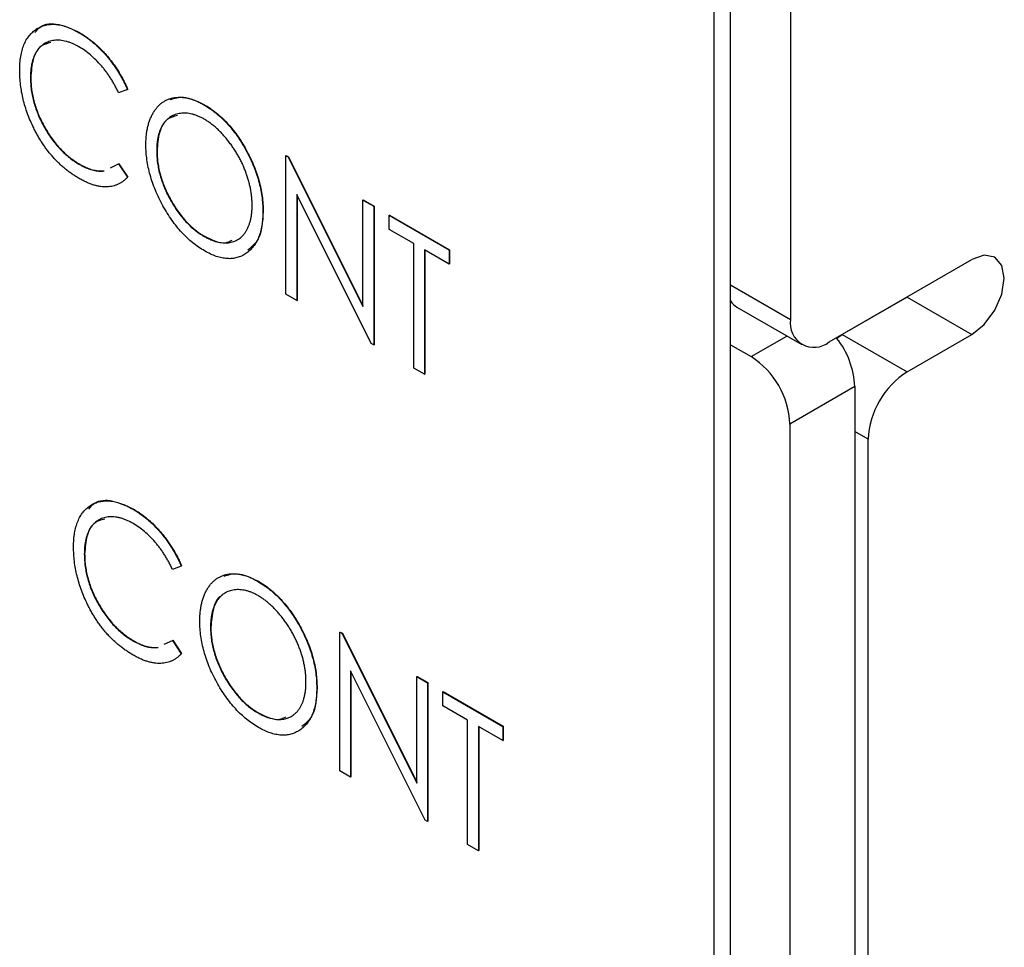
# Model space of a CAD drawing. Header units: millimetres. Extents: x 0 to 420, y 0 to 297.
# Tile 70 of 106: x 332 to 337, y 200 to 205. Entities that reach past the tile are written whole.
import ezdxf

# ---------------------------------------------------------------- set-up
doc = ezdxf.new("R2010")
doc.units = ezdxf.units.MM

msp = doc.modelspace()

# ---------------------------------------------------------------- linework, layer by layer
at = {"color": 7, "linetype": 'Continuous', "lineweight": 25}
for p, q in [((335.7172, 181.2815), (335.7172, 229.6207)), ((335.6288, 181.2304), (335.6288, 220.0774)), ((336.0441, 207.1199), (336.0441, 203.5272)), ((332.1649, 205.0908), (332.1666, 205.0918)), ((331.8991, 204.846), (331.9009, 204.847)), ((332.428, 204.7808), (332.38, 204.763)), ((332.428, 204.7808), (332.4298, 204.7818)), ((332.8438, 204.6988), (332.8456, 204.6999)), ((332.5875, 204.4463), (332.5893, 204.4473)), ((333.2927, 204.4203), (333.2944, 204.4214)), ((333.2927, 203.6642), (333.2927, 204.4203)), ((333.2927, 204.4203), (333.305, 204.4132)), ((333.2944, 204.4214), (333.3068, 204.4142)), ((333.305, 204.4132), (333.3068, 204.4142)), ((333.305, 204.4132), (333.7124, 203.5974)), ((333.3068, 204.4142), (333.7124, 203.602)), ((332.167, 204.3722), (332.1687, 204.3732)), ((332.3354, 204.3542), (332.38, 204.3753)), ((332.38, 204.3753), (332.3817, 204.3763)), ((332.38, 204.3753), (332.428, 204.3026)), ((332.3817, 204.3763), (332.4298, 204.3036)), ((332.428, 204.3026), (332.4298, 204.3036)), ((333.7578, 203.3957), (333.3514, 204.2095)), ((333.3514, 204.2095), (333.3514, 203.6303)), ((333.3532, 204.2059), (333.3532, 203.6313)), ((333.7124, 204.178), (333.7142, 204.179)), ((333.7124, 203.5974), (333.7124, 204.178)), ((333.7124, 204.178), (333.7712, 204.1441)), ((333.7142, 204.179), (333.773, 204.1451)), ((333.7712, 204.1441), (333.773, 204.1451)), ((333.7712, 204.1441), (333.7712, 203.3879)), ((333.773, 204.1451), (333.773, 203.389)), ((333.1667, 204.1153), (333.1685, 204.1163)), ((333.8551, 204.0956), (333.8569, 204.0966)), ((333.8551, 204.0181), (333.8551, 204.0956)), ((333.8551, 204.0956), (334.1825, 203.9066)), ((333.8569, 204.0966), (334.1843, 203.9076)), ((332.8464, 203.98), (332.8482, 203.981)), ((333.9895, 203.9405), (333.8551, 204.0181)), ((333.9895, 203.2619), (333.9895, 203.9405)), ((334.1825, 203.8291), (334.0482, 203.9066)), ((334.0482, 203.9066), (334.0482, 203.228)), ((334.05, 203.9056), (334.05, 203.229)), ((334.1825, 203.9066), (334.1843, 203.9076)), ((334.1825, 203.9066), (334.1825, 203.8291)), ((334.1843, 203.9076), (334.1843, 203.8301)), ((334.1825, 203.8291), (334.1843, 203.8301)), ((336.2562, 203.4047), (337.0341, 203.8537)), ((333.3514, 203.6303), (333.2927, 203.6642)), ((336.6805, 203.6495), (336.327, 203.4454)), ((336.685, 203.6522), (336.6805, 203.6495)), ((336.6805, 203.6495), (337.0341, 203.4454)), ((333.3514, 203.6303), (333.3532, 203.6313)), ((335.7527, 203.5939), (336.1063, 203.3898)), ((336.2965, 203.4253), (336.327, 203.4454)), ((336.327, 203.4454), (336.6805, 203.2413)), ((336.6805, 203.2413), (337.0341, 203.4454)), ((333.7712, 203.3879), (333.7578, 203.3957)), ((333.7712, 203.3879), (333.773, 203.389)), ((335.7172, 203.3893), (335.8298, 203.3243)), ((334.0482, 203.228), (333.9895, 203.2619)), ((334.0482, 203.228), (334.05, 203.229)), ((336.3955, 203.1609), (336.0419, 202.9568)), ((336.3955, 203.1609), (336.3955, 180.1324)), ((336.0419, 202.9568), (336.0419, 179.9283)), ((336.4684, 180.172), (336.4684, 202.8739)), ((332.4587, 202.492), (332.4604, 202.493)), ((332.1929, 202.2472), (332.1947, 202.2482)), ((332.7218, 202.1819), (332.6738, 202.1642)), ((332.7218, 202.1819), (332.7236, 202.1829)), ((333.1376, 202.1), (333.1394, 202.101)), ((332.8813, 201.8475), (332.8831, 201.8485)), ((332.4608, 201.7734), (332.4625, 201.7744)), ((332.6292, 201.7554), (332.6738, 201.7764)), ((332.6738, 201.7764), (332.6756, 201.7774)), ((332.6738, 201.7764), (332.7218, 201.7037)), ((332.6756, 201.7774), (332.7236, 201.7047)), ((333.5865, 201.8215), (333.5883, 201.8225)), ((333.5865, 201.0654), (333.5865, 201.8215)), ((333.5865, 201.8215), (333.5988, 201.8144)), ((333.5883, 201.8225), (333.6006, 201.8154)), ((333.5988, 201.8144), (333.6006, 201.8154)), ((333.5988, 201.8144), (334.0062, 200.9986)), ((333.6006, 201.8154), (334.0062, 201.0032)), ((332.7218, 201.7037), (332.7236, 201.7047)), ((334.0516, 200.7968), (333.6453, 201.6107)), ((333.6453, 201.6107), (333.6453, 201.0314)), ((333.647, 201.6071), (333.647, 201.0324)), ((334.0062, 201.5792), (334.008, 201.5802)), ((334.0062, 200.9986), (334.0062, 201.5792)), ((334.0062, 201.5792), (334.065, 201.5453)), ((334.008, 201.5802), (334.0668, 201.5463)), ((333.4606, 201.5164), (333.4623, 201.5174)), ((334.065, 201.5453), (334.0668, 201.5463)), ((334.065, 201.5453), (334.065, 200.7891)), ((334.0668, 201.5463), (334.0668, 200.7901)), ((334.149, 201.4968), (334.1507, 201.4978)), ((334.149, 201.4968), (334.4764, 201.3078)), ((334.149, 201.4192), (334.149, 201.4968)), ((334.1507, 201.4978), (334.4781, 201.3088)), ((334.2833, 201.3417), (334.149, 201.4192)), ((333.1402, 201.3811), (333.142, 201.3821)), ((334.2833, 200.6631), (334.2833, 201.3417)), ((334.4764, 201.2302), (334.342, 201.3078)), ((334.342, 201.3078), (334.342, 200.6292)), ((334.3438, 201.3068), (334.3438, 200.6302)), ((334.4764, 201.3078), (334.4781, 201.3088)), ((334.4764, 201.3078), (334.4764, 201.2302)), ((334.4781, 201.3088), (334.4781, 201.2313)), ((334.4764, 201.2302), (334.4781, 201.2313)), ((333.6453, 201.0314), (333.5865, 201.0654)), ((333.6453, 201.0314), (333.647, 201.0324)), ((334.065, 200.7891), (334.0516, 200.7968)), ((334.065, 200.7891), (334.0668, 200.7901)), ((334.342, 200.6292), (334.2833, 200.6631)), ((334.342, 200.6292), (334.3438, 200.6302))]:
    msp.add_line(p, q, dxfattribs=at)
at = {"color": 8, "linetype": 'Continuous', "lineweight": 25}
for p, q in [((335.7172, 203.7159), (336.0441, 203.5272)), ((335.8298, 203.3243), (336.0248, 203.4368)), ((336.4684, 202.8739), (336.3955, 202.916))]:
    msp.add_line(p, q, dxfattribs=at)
at = {"color": 7, "linetype": 'Continuous', "lineweight": 25, "flags": 128}
msp.add_lwpolyline([(337.0341, 203.4454), (337.1017, 203.5), (337.1591, 203.5774), (337.1974, 203.6657), (337.2108, 203.7516), (337.1974, 203.8219), (337.1591, 203.866), (337.1017, 203.8772), (337.0341, 203.8537)], dxfattribs=at)
at = {"color": 7, "linetype": 'Continuous', "lineweight": 25}
for centre, radius, start, end in [((335.8063, 203.6856), 0.1062, 212.965, 239.7025), ((336.1734, 203.5062), 0.131, 170.786, 309.2033), ((335.9361, 203.1397), 0.4598, 2.6536, 38.4002), ((335.5813, 202.9359), 0.461, 2.6055, 57.3945), ((336.9289, 202.8529), 0.461, 122.6055, 177.3945)]:
    msp.add_arc(centre, radius, start, end, dxfattribs=at)
for points, knots in [([(331.8403, 204.8851), (331.8406, 204.8985), (331.8411, 204.9249), (331.8456, 204.9616), (331.8527, 204.9951), (331.8629, 205.0251), (331.8759, 205.0519), (331.892, 205.0753), (331.9109, 205.0953), (331.9324, 205.1119), (331.9561, 205.1247), (331.9815, 205.1333), (332.0086, 205.1371), (332.0369, 205.137), (332.0669, 205.1322), (332.0983, 205.1227), (332.1311, 205.1093), (332.1535, 205.097), (332.1649, 205.0908)], [0, 0, 0, 0, 0.067236, 0.132194, 0.195391, 0.257388, 0.318778, 0.380515, 0.442528, 0.505942, 0.569171, 0.630524, 0.690882, 0.750747, 0.811024, 0.872201, 0.934998, 1, 1, 1, 1]), ([(331.9235, 205.0914), (331.9332, 205.1033), (331.9637, 205.1407), (332.052, 205.1454), (332.1284, 205.1097), (332.1666, 205.0918)], [0, 0, 0, 0, 0.1890943, 0.5943242, 1, 1, 1, 1]), ([(332.1633, 205.0141), (332.1573, 205.0175), (332.1454, 205.0242), (332.1277, 205.0321), (332.1104, 205.0389), (332.0933, 205.044), (332.0767, 205.0475), (332.0603, 205.0498), (332.0443, 205.0501), (332.0287, 205.0492), (332.0138, 205.0465), (331.9996, 205.0427), (331.9864, 205.0372), (331.9739, 205.0305), (331.9623, 205.0223), (331.9516, 205.0126), (331.9418, 205.0015), (331.9329, 204.9891), (331.9248, 204.9755), (331.9181, 204.9603), (331.9121, 204.9444), (331.9075, 204.9268), (331.9036, 204.9085), (331.901, 204.8888), (331.8994, 204.868), (331.8992, 204.8534), (331.8991, 204.846)], [0, 0, 0, 0, 0.042054, 0.083393, 0.124454, 0.165461, 0.206316, 0.247114, 0.288563, 0.330315, 0.372018, 0.413257, 0.453959, 0.494537, 0.53495, 0.575397, 0.616502, 0.657759, 0.699337, 0.740877, 0.782508, 0.824785, 0.867453, 0.910542, 0.954879, 1, 1, 1, 1]), ([(332.1649, 205.0908), (332.1718, 205.0867), (332.1855, 205.0786), (332.2058, 205.0649), (332.2255, 205.0501), (332.2448, 205.0344), (332.2637, 205.0179), (332.2819, 205), (332.2996, 204.9812), (332.3168, 204.9616), (332.3334, 204.9412), (332.3493, 204.92), (332.3643, 204.8983), (332.3787, 204.876), (332.3922, 204.8531), (332.405, 204.8295), (332.4171, 204.8054), (332.4243, 204.789), (332.428, 204.7808)], [0, 0, 0, 0, 0.0670023, 0.1329421, 0.1972118, 0.2608139, 0.3235398, 0.3858805, 0.4478395, 0.5096474, 0.5715368, 0.6324426, 0.693319, 0.7537865, 0.8146451, 0.8755569, 0.9376593, 1, 1, 1, 1]), ([(332.1666, 205.0918), (332.1735, 205.0877), (332.1872, 205.0796), (332.2075, 205.0659), (332.2273, 205.0511), (332.2466, 205.0354), (332.2654, 205.0189), (332.2837, 205.001), (332.3014, 204.9823), (332.3186, 204.9626), (332.3352, 204.9422), (332.351, 204.921), (332.3661, 204.8993), (332.3805, 204.877), (332.3939, 204.8541), (332.4068, 204.8305), (332.4188, 204.8064), (332.4261, 204.79), (332.4298, 204.7818)], [0, 0, 0, 0, 0.0670023, 0.1329421, 0.1972118, 0.2608139, 0.3235398, 0.3858805, 0.4478395, 0.5096474, 0.5715368, 0.6324426, 0.693319, 0.7537865, 0.8146451, 0.8755569, 0.9376593, 1, 1, 1, 1]), ([(332.0106, 205.0367), (331.9917, 205.0323), (331.9469, 205.022), (331.9088, 204.9503), (331.9035, 204.8815), (331.9009, 204.847)], [0, 0, 0, 0, 0.267699, 0.633658, 1, 1, 1, 1]), ([(332.38, 204.763), (332.3767, 204.77), (332.3701, 204.7838), (332.3593, 204.8041), (332.3481, 204.8237), (332.3366, 204.8428), (332.3243, 204.861), (332.3117, 204.8786), (332.2986, 204.8956), (332.2804, 204.9174), (332.2567, 204.9429), (332.2267, 204.9702), (332.1954, 204.9945), (332.1741, 205.0076), (332.1633, 205.0141)], [0, 0, 0, 0, 0.065249, 0.129752, 0.19303, 0.255253, 0.317083, 0.378287, 0.439499, 0.500949, 0.623295, 0.74628, 0.871322, 1, 1, 1, 1]), ([(331.9168, 204.5713), (331.9106, 204.5843), (331.8984, 204.6101), (331.883, 204.6493), (331.8698, 204.6886), (331.859, 204.7279), (331.8506, 204.7674), (331.8446, 204.8068), (331.841, 204.8463), (331.8406, 204.872), (331.8403, 204.8851)], [0, 0, 0, 0, 0.122254, 0.24342, 0.364291, 0.486273, 0.609794, 0.736233, 0.865843, 1, 1, 1, 1]), ([(331.8991, 204.846), (331.8993, 204.8347), (331.8997, 204.8125), (331.9034, 204.7783), (331.9092, 204.7442), (331.9178, 204.71), (331.9283, 204.6759), (331.9416, 204.6418), (331.9569, 204.6078), (331.9747, 204.5742), (331.9943, 204.5417), (332.0152, 204.5108), (332.0375, 204.4823), (332.061, 204.4558), (332.0857, 204.4314), (332.1117, 204.4094), (332.1389, 204.3891), (332.1575, 204.3779), (332.167, 204.3722)], [0, 0, 0, 0, 0.067402, 0.132225, 0.195291, 0.256964, 0.318228, 0.379385, 0.441024, 0.503862, 0.566597, 0.627855, 0.688166, 0.748276, 0.808707, 0.870424, 0.93412, 1, 1, 1, 1]), ([(331.9009, 204.847), (331.9011, 204.8357), (331.9015, 204.8136), (331.9052, 204.7793), (331.911, 204.7452), (331.9195, 204.711), (331.93, 204.6769), (331.9433, 204.6428), (331.9587, 204.6088), (331.9765, 204.5752), (331.9961, 204.5427), (332.0169, 204.5118), (332.0393, 204.4833), (332.0627, 204.4568), (332.0874, 204.4324), (332.1134, 204.4104), (332.1407, 204.3901), (332.1593, 204.3789), (332.1687, 204.3732)], [0, 0, 0, 0, 0.067402, 0.132225, 0.195291, 0.256964, 0.318228, 0.379385, 0.441024, 0.503862, 0.566597, 0.627855, 0.688166, 0.748276, 0.808707, 0.870424, 0.93412, 1, 1, 1, 1]), ([(332.5287, 204.4799), (332.5288, 204.4889), (332.5291, 204.5066), (332.5311, 204.5319), (332.5343, 204.5562), (332.5391, 204.579), (332.545, 204.6007), (332.5522, 204.6212), (332.5609, 204.6402), (332.5708, 204.658), (332.5817, 204.6743), (332.5938, 204.6886), (332.6066, 204.7015), (332.6206, 204.7123), (332.6356, 204.7212), (332.6514, 204.7285), (332.6682, 204.734), (332.6859, 204.7375), (332.7041, 204.7395), (332.7231, 204.739), (332.7423, 204.7371), (332.7619, 204.7332), (332.7818, 204.7275), (332.8022, 204.7198), (332.8228, 204.7106), (332.8368, 204.7028), (332.8438, 204.6988)], [0, 0, 0, 0, 0.0448113, 0.0890115, 0.1327501, 0.1762331, 0.2192718, 0.2623245, 0.305647, 0.348979, 0.3922422, 0.4346099, 0.4761839, 0.517236, 0.5581645, 0.5987917, 0.6396676, 0.6806378, 0.7214671, 0.7617594, 0.8014818, 0.8409531, 0.8803811, 0.9197263, 0.9597164, 1, 1, 1, 1]), ([(332.6616, 204.7264), (332.6847, 204.7337), (332.7386, 204.7505), (332.8067, 204.7182), (332.8456, 204.6999)], [0, 0, 0, 0, 0.430612, 1, 1, 1, 1]), ([(332.8438, 204.6988), (332.8551, 204.692), (332.8772, 204.6785), (332.9097, 204.6544), (332.9407, 204.6273), (332.9704, 204.5978), (332.9985, 204.5651), (333.0255, 204.5299), (333.0508, 204.4917), (333.0744, 204.4512), (333.096, 204.4095), (333.115, 204.3673), (333.131, 204.3251), (333.1441, 204.2829), (333.1543, 204.2407), (333.1615, 204.1986), (333.1659, 204.1564), (333.1665, 204.1291), (333.1667, 204.1153)], [0, 0, 0, 0, 0.064112, 0.12603, 0.186709, 0.24615, 0.305771, 0.366051, 0.427384, 0.490821, 0.554635, 0.61692, 0.678954, 0.740666, 0.803314, 0.866858, 0.932414, 1, 1, 1, 1]), ([(332.8456, 204.6999), (332.8568, 204.693), (332.8789, 204.6796), (332.9115, 204.6554), (332.9424, 204.6284), (332.9722, 204.5988), (333.0003, 204.5661), (333.0272, 204.5309), (333.0525, 204.4927), (333.0762, 204.4523), (333.0978, 204.4105), (333.1167, 204.3683), (333.1328, 204.3261), (333.1458, 204.2839), (333.1561, 204.2417), (333.1633, 204.1996), (333.1677, 204.1574), (333.1682, 204.1301), (333.1685, 204.1163)], [0, 0, 0, 0, 0.064112, 0.12603, 0.186709, 0.24615, 0.305771, 0.366051, 0.427384, 0.490821, 0.554635, 0.61692, 0.678954, 0.740666, 0.803314, 0.866858, 0.932414, 1, 1, 1, 1]), ([(332.8464, 204.6198), (332.8408, 204.623), (332.8295, 204.6293), (332.8128, 204.6366), (332.7963, 204.6429), (332.7799, 204.6477), (332.7639, 204.6506), (332.748, 204.6524), (332.7324, 204.6526), (332.7171, 204.6512), (332.7023, 204.6487), (332.6883, 204.6444), (332.675, 204.639), (332.6626, 204.6319), (332.6511, 204.6236), (332.6404, 204.6138), (332.6306, 204.6025), (332.6216, 204.5899), (332.6135, 204.576), (332.6066, 204.5609), (332.6007, 204.5446), (332.5958, 204.5273), (332.5922, 204.5086), (332.5894, 204.4891), (332.5878, 204.4682), (332.5876, 204.4537), (332.5875, 204.4463)], [0, 0, 0, 0, 0.039956, 0.079513, 0.119111, 0.158682, 0.198528, 0.238944, 0.279928, 0.321669, 0.363487, 0.405034, 0.446304, 0.487242, 0.528249, 0.569305, 0.611035, 0.653354, 0.695583, 0.737902, 0.780492, 0.823231, 0.866218, 0.910046, 0.954473, 1, 1, 1, 1]), ([(332.7013, 204.64), (332.6811, 204.6346), (332.6356, 204.6225), (332.5971, 204.5497), (332.5919, 204.4815), (332.5893, 204.4473)], [0, 0, 0, 0, 0.2858808, 0.6427984, 1, 1, 1, 1]), ([(333.108, 204.1493), (333.1079, 204.1567), (333.1077, 204.1714), (333.1061, 204.1938), (333.1033, 204.2164), (333.0997, 204.2389), (333.0948, 204.2616), (333.089, 204.2843), (333.082, 204.3071), (333.0741, 204.33), (333.0652, 204.3527), (333.0553, 204.3751), (333.0445, 204.3971), (333.033, 204.4187), (333.0205, 204.4398), (333.0072, 204.4606), (332.993, 204.4809), (332.9779, 204.5007), (332.9624, 204.5198), (332.9466, 204.5377), (332.9305, 204.5545), (332.9142, 204.5702), (332.8975, 204.5844), (332.8807, 204.5974), (332.8637, 204.6096), (332.8522, 204.6164), (332.8464, 204.6198)], [0, 0, 0, 0, 0.044923, 0.089057, 0.132287, 0.174986, 0.217144, 0.258769, 0.300532, 0.342498, 0.384141, 0.425372, 0.466388, 0.507179, 0.548135, 0.589217, 0.630842, 0.673193, 0.715487, 0.757043, 0.79776, 0.838207, 0.878693, 0.918916, 0.959101, 1, 1, 1, 1]), ([(332.1656, 204.2954), (332.1592, 204.2992), (332.1463, 204.3067), (332.1274, 204.3195), (332.1089, 204.3326), (332.091, 204.3466), (332.0735, 204.3612), (332.0567, 204.3767), (332.0403, 204.3929), (332.0245, 204.4097), (332.0092, 204.4274), (331.9944, 204.4458), (331.9801, 204.4649), (331.9664, 204.4848), (331.9531, 204.5053), (331.9404, 204.5265), (331.9283, 204.5486), (331.9207, 204.5637), (331.9168, 204.5713)], [0, 0, 0, 0, 0.068335, 0.135464, 0.200567, 0.264774, 0.327263, 0.389343, 0.450083, 0.510699, 0.570569, 0.630747, 0.691051, 0.751063, 0.812002, 0.873718, 0.936106, 1, 1, 1, 1]), ([(332.8488, 203.901), (332.8377, 203.9077), (332.816, 203.9209), (332.7842, 203.945), (332.7536, 203.9715), (332.7243, 204.0011), (332.6964, 204.0335), (332.6698, 204.0689), (332.6446, 204.107), (332.6209, 204.1475), (332.5995, 204.1893), (332.5804, 204.2314), (332.5645, 204.2734), (332.5515, 204.3152), (332.5411, 204.3569), (332.534, 204.3983), (332.5295, 204.4397), (332.529, 204.4664), (332.5287, 204.4799)], [0, 0, 0, 0, 0.063524, 0.1248797, 0.1851554, 0.2448328, 0.3046269, 0.3650375, 0.4271695, 0.4912698, 0.5555883, 0.6186682, 0.681008, 0.7429033, 0.8052492, 0.8684741, 0.9332171, 1, 1, 1, 1]), ([(332.5875, 204.4463), (332.5877, 204.4353), (332.5881, 204.4136), (332.5918, 204.38), (332.5976, 204.3464), (332.6061, 204.3126), (332.6167, 204.2788), (332.63, 204.2449), (332.6454, 204.2109), (332.6631, 204.1773), (332.6823, 204.1448), (332.7029, 204.1142), (332.7245, 204.0859), (332.747, 204.06), (332.7704, 204.0361), (332.7949, 204.015), (332.8204, 203.9957), (332.8377, 203.9852), (332.8464, 203.98)], [0, 0, 0, 0, 0.06753, 0.132738, 0.196163, 0.25879, 0.321017, 0.383435, 0.446363, 0.511011, 0.575079, 0.637133, 0.697793, 0.757163, 0.816573, 0.8765, 0.937463, 1, 1, 1, 1]), ([(332.5893, 204.4473), (332.5895, 204.4363), (332.5899, 204.4146), (332.5936, 204.381), (332.5994, 204.3474), (332.6079, 204.3136), (332.6185, 204.2798), (332.6317, 204.2459), (332.6472, 204.2119), (332.6649, 204.1784), (332.6841, 204.1458), (332.7047, 204.1152), (332.7262, 204.087), (332.7487, 204.061), (332.7722, 204.0372), (332.7967, 204.016), (332.8221, 203.9967), (332.8394, 203.9863), (332.8482, 203.981)], [0, 0, 0, 0, 0.06753, 0.132738, 0.196163, 0.25879, 0.321017, 0.383435, 0.446363, 0.511011, 0.575079, 0.637133, 0.697793, 0.757163, 0.816573, 0.8765, 0.937463, 1, 1, 1, 1]), ([(332.167, 204.3722), (332.1774, 204.3666), (332.1979, 204.3554), (332.2281, 204.3441), (332.2569, 204.3373), (332.2806, 204.3357), (332.2945, 204.3366), (332.2995, 204.3372)], [0, 0, 0, 0, 0.1258996, 0.2480789, 0.3682366, 0.4881572, 0.56, 0.56, 0.56, 0.56]), ([(332.1687, 204.3732), (332.1791, 204.3676), (332.1997, 204.3564), (332.2298, 204.3451), (332.2586, 204.3384), (332.2823, 204.3367), (332.2962, 204.3376), (332.3013, 204.3382)], [0, 0, 0, 0, 0.1258996, 0.2480789, 0.3682366, 0.4881572, 0.56, 0.56, 0.56, 0.56]), ([(332.428, 204.3026), (332.4242, 204.2986), (332.4167, 204.2907), (332.4043, 204.2804), (332.3913, 204.2717), (332.3776, 204.2644), (332.3632, 204.2584), (332.3481, 204.2542), (332.3323, 204.2512), (332.3158, 204.2499), (332.2988, 204.25), (332.2812, 204.2518), (332.2631, 204.2551), (332.2446, 204.2599), (332.2256, 204.2663), (332.206, 204.2745), (332.186, 204.284), (332.1725, 204.2916), (332.1656, 204.2954)], [0, 0, 0, 0, 0.063576, 0.126691, 0.188634, 0.249942, 0.311426, 0.372445, 0.433495, 0.495161, 0.556733, 0.61789, 0.679838, 0.742002, 0.804922, 0.868441, 0.933689, 1, 1, 1, 1]), ([(332.8464, 203.98), (332.8523, 203.9767), (332.8641, 203.9701), (332.8815, 203.962), (332.8987, 203.9555), (332.9154, 203.9505), (332.9318, 203.9471), (332.948, 203.9447), (332.9637, 203.9444), (332.979, 203.9453), (332.9938, 203.9478), (333.0078, 203.9518), (333.0209, 203.9573), (333.0332, 203.964), (333.0447, 203.9723), (333.0553, 203.9822), (333.0652, 203.9933), (333.0741, 204.006), (333.082, 204.02), (333.089, 204.035), (333.0948, 204.0514), (333.0997, 204.0687), (333.1033, 204.0873), (333.1061, 204.1067), (333.1077, 204.1275), (333.1079, 204.142), (333.108, 204.1493)], [0, 0, 0, 0, 0.041661, 0.082882, 0.123552, 0.164177, 0.204273, 0.24489, 0.285869, 0.327154, 0.368651, 0.40943, 0.450115, 0.490687, 0.531109, 0.572015, 0.613338, 0.655348, 0.697698, 0.739863, 0.781905, 0.824489, 0.86732, 0.910682, 0.954948, 1, 1, 1, 1]), ([(333.1667, 204.1153), (333.1665, 204.1018), (333.1659, 204.0753), (333.1615, 204.0386), (333.1543, 204.0049), (333.1442, 203.9746), (333.1312, 203.9473), (333.115, 203.9237), (333.0962, 203.903), (333.0747, 203.8861), (333.0512, 203.8726), (333.026, 203.8636), (332.9997, 203.8585), (332.9719, 203.8584), (332.943, 203.8622), (332.9127, 203.8708), (332.8812, 203.8833), (332.8597, 203.8951), (332.8488, 203.901)], [0, 0, 0, 0, 0.067668, 0.133292, 0.19714, 0.260013, 0.322488, 0.385059, 0.448295, 0.51269, 0.576673, 0.638498, 0.698729, 0.757967, 0.817157, 0.876594, 0.937343, 1, 1, 1, 1]), ([(333.1685, 204.1163), (333.1651, 204.0606), (333.1593, 203.967), (333.1064, 203.9234), (333.085, 203.9057)], [0, 0, 0, 0, 0.594343, 1, 1, 1, 1]), ([(332.8482, 203.981), (332.8894, 203.9608), (332.9469, 203.9327), (332.9875, 203.9535), (332.9991, 203.9594)], [0, 0, 0, 0, 0.716108, 1, 1, 1, 1]), ([(332.1342, 202.2862), (332.1344, 202.2997), (332.1349, 202.3261), (332.1394, 202.3628), (332.1466, 202.3962), (332.1567, 202.4263), (332.1698, 202.4531), (332.1858, 202.4764), (332.2047, 202.4965), (332.2262, 202.5131), (332.2499, 202.5259), (332.2753, 202.5345), (332.3024, 202.5382), (332.3307, 202.5382), (332.3607, 202.5333), (332.3921, 202.5239), (332.4249, 202.5104), (332.4473, 202.4982), (332.4587, 202.492)], [0, 0, 0, 0, 0.067236, 0.132194, 0.195391, 0.257388, 0.318778, 0.380515, 0.442528, 0.505942, 0.569171, 0.630524, 0.690882, 0.750747, 0.811024, 0.872201, 0.934998, 1, 1, 1, 1]), ([(332.2174, 202.4925), (332.2271, 202.5044), (332.2575, 202.5419), (332.3458, 202.5465), (332.4222, 202.5108), (332.4604, 202.493)], [0, 0, 0, 0, 0.1890943, 0.5943242, 1, 1, 1, 1]), ([(332.4587, 202.492), (332.4656, 202.4879), (332.4793, 202.4797), (332.4996, 202.466), (332.5194, 202.4512), (332.5386, 202.4356), (332.5575, 202.419), (332.5757, 202.4011), (332.5935, 202.3824), (332.6107, 202.3628), (332.6273, 202.3424), (332.6431, 202.3212), (332.6581, 202.2995), (332.6725, 202.2772), (332.686, 202.2542), (332.6988, 202.2307), (332.7109, 202.2066), (332.7182, 202.1901), (332.7218, 202.1819)], [0, 0, 0, 0, 0.067002, 0.132942, 0.197212, 0.260814, 0.32354, 0.38588, 0.447839, 0.509647, 0.571537, 0.632443, 0.693319, 0.753787, 0.814645, 0.875557, 0.937659, 1, 1, 1, 1]), ([(332.4604, 202.493), (332.4674, 202.4889), (332.4811, 202.4808), (332.5014, 202.4671), (332.5211, 202.4523), (332.5404, 202.4366), (332.5593, 202.42), (332.5775, 202.4021), (332.5952, 202.3834), (332.6124, 202.3638), (332.629, 202.3434), (332.6448, 202.3222), (332.6599, 202.3005), (332.6743, 202.2782), (332.6878, 202.2553), (332.7006, 202.2317), (332.7126, 202.2076), (332.7199, 202.1912), (332.7236, 202.1829)], [0, 0, 0, 0, 0.067002, 0.132942, 0.197212, 0.260814, 0.32354, 0.38588, 0.447839, 0.509647, 0.571537, 0.632443, 0.693319, 0.753787, 0.814645, 0.875557, 0.937659, 1, 1, 1, 1]), ([(332.4571, 202.4153), (332.4511, 202.4187), (332.4392, 202.4254), (332.4216, 202.4333), (332.4042, 202.44), (332.3872, 202.4452), (332.3705, 202.4487), (332.3541, 202.4509), (332.3382, 202.4513), (332.3225, 202.4504), (332.3077, 202.4477), (332.2935, 202.4438), (332.2802, 202.4384), (332.2677, 202.4317), (332.2561, 202.4235), (332.2454, 202.4138), (332.2356, 202.4027), (332.2267, 202.3902), (332.2187, 202.3766), (332.212, 202.3615), (332.2059, 202.3455), (332.2013, 202.328), (332.1974, 202.3097), (332.1948, 202.2899), (332.1932, 202.2691), (332.193, 202.2545), (332.1929, 202.2472)], [0, 0, 0, 0, 0.042054, 0.083393, 0.124454, 0.165461, 0.206316, 0.247114, 0.288563, 0.330315, 0.372018, 0.413257, 0.453959, 0.494537, 0.53495, 0.575397, 0.616502, 0.657759, 0.699337, 0.740877, 0.782508, 0.824785, 0.867453, 0.910542, 0.954879, 1, 1, 1, 1]), ([(332.3044, 202.4379), (332.2855, 202.4335), (332.2408, 202.4231), (332.2026, 202.3515), (332.1973, 202.2826), (332.1947, 202.2482)], [0, 0, 0, 0, 0.267699, 0.633658, 1, 1, 1, 1]), ([(332.6738, 202.1642), (332.6705, 202.1712), (332.6639, 202.185), (332.6531, 202.2052), (332.6419, 202.2249), (332.6304, 202.2439), (332.6182, 202.2621), (332.6056, 202.2798), (332.5924, 202.2968), (332.5743, 202.3185), (332.5505, 202.3441), (332.5206, 202.3713), (332.4893, 202.3957), (332.4679, 202.4087), (332.4571, 202.4153)], [0, 0, 0, 0, 0.0652486, 0.1297525, 0.19303, 0.255253, 0.3170832, 0.3782865, 0.4394987, 0.5009491, 0.6232949, 0.7462805, 0.871322, 1, 1, 1, 1]), ([(332.2106, 201.9725), (332.2045, 201.9854), (332.1922, 202.0112), (332.1768, 202.0505), (332.1636, 202.0898), (332.1529, 202.1291), (332.1444, 202.1685), (332.1384, 202.208), (332.1348, 202.2475), (332.1344, 202.2732), (332.1342, 202.2862)], [0, 0, 0, 0, 0.122254, 0.24342, 0.364291, 0.486273, 0.609794, 0.736233, 0.865843, 1, 1, 1, 1]), ([(332.1929, 202.2472), (332.1931, 202.2359), (332.1936, 202.2137), (332.1972, 202.1794), (332.203, 202.1454), (332.2116, 202.1112), (332.2221, 202.0771), (332.2354, 202.043), (332.2508, 202.0089), (332.2686, 201.9754), (332.2881, 201.9428), (332.309, 201.9119), (332.3314, 201.8834), (332.3548, 201.8569), (332.3795, 201.8326), (332.4055, 201.8106), (332.4327, 201.7902), (332.4513, 201.7791), (332.4608, 201.7734)], [0, 0, 0, 0, 0.067402, 0.132225, 0.195291, 0.256964, 0.318228, 0.379385, 0.441024, 0.503862, 0.566597, 0.627855, 0.688166, 0.748276, 0.808707, 0.870424, 0.93412, 1, 1, 1, 1]), ([(332.1947, 202.2482), (332.1949, 202.2369), (332.1953, 202.2147), (332.199, 202.1805), (332.2048, 202.1464), (332.2134, 202.1122), (332.2239, 202.0781), (332.2372, 202.044), (332.2525, 202.01), (332.2703, 201.9764), (332.2899, 201.9439), (332.3108, 201.913), (332.3331, 201.8845), (332.3565, 201.8579), (332.3813, 201.8336), (332.4073, 201.8116), (332.4345, 201.7913), (332.4531, 201.7801), (332.4625, 201.7744)], [0, 0, 0, 0, 0.067402, 0.132225, 0.195291, 0.256964, 0.318228, 0.379385, 0.441024, 0.503862, 0.566597, 0.627855, 0.688166, 0.748276, 0.808707, 0.870424, 0.93412, 1, 1, 1, 1]), ([(332.8225, 201.8811), (332.8227, 201.89), (332.8229, 201.9078), (332.825, 201.9331), (332.8282, 201.9574), (332.833, 201.9802), (332.8389, 202.0019), (332.8461, 202.0223), (332.8548, 202.0413), (332.8646, 202.0592), (332.8755, 202.0755), (332.8877, 202.0898), (332.9004, 202.1027), (332.9144, 202.1135), (332.9294, 202.1223), (332.9452, 202.1297), (332.962, 202.1352), (332.9797, 202.1386), (332.998, 202.1406), (333.0169, 202.1402), (333.0361, 202.1383), (333.0557, 202.1344), (333.0756, 202.1287), (333.096, 202.121), (333.1167, 202.1118), (333.1306, 202.1039), (333.1376, 202.1)], [0, 0, 0, 0, 0.044811, 0.089011, 0.13275, 0.176233, 0.219272, 0.262324, 0.305647, 0.348979, 0.392242, 0.43461, 0.476184, 0.517236, 0.558165, 0.598792, 0.639668, 0.680638, 0.721467, 0.761759, 0.801482, 0.840953, 0.880381, 0.919726, 0.959716, 1, 1, 1, 1]), ([(332.9554, 202.1276), (332.9786, 202.1348), (333.0324, 202.1517), (333.1006, 202.1194), (333.1394, 202.101)], [0, 0, 0, 0, 0.430612, 1, 1, 1, 1]), ([(333.1376, 202.1), (333.1489, 202.0932), (333.171, 202.0797), (333.2035, 202.0556), (333.2345, 202.0285), (333.2642, 201.999), (333.2924, 201.9663), (333.3193, 201.9311), (333.3446, 201.8929), (333.3682, 201.8524), (333.3899, 201.8107), (333.4088, 201.7684), (333.4249, 201.7263), (333.4379, 201.6841), (333.4482, 201.6419), (333.4553, 201.5997), (333.4598, 201.5576), (333.4603, 201.5303), (333.4606, 201.5164)], [0, 0, 0, 0, 0.064112, 0.12603, 0.186709, 0.24615, 0.305771, 0.366051, 0.427384, 0.490821, 0.554635, 0.61692, 0.678954, 0.740666, 0.803314, 0.866858, 0.932414, 1, 1, 1, 1]), ([(333.1394, 202.101), (333.1506, 202.0942), (333.1728, 202.0807), (333.2053, 202.0566), (333.2363, 202.0295), (333.266, 202), (333.2941, 201.9673), (333.321, 201.9321), (333.3464, 201.8939), (333.37, 201.8534), (333.3916, 201.8117), (333.4105, 201.7695), (333.4266, 201.7273), (333.4396, 201.6851), (333.4499, 201.6429), (333.4571, 201.6007), (333.4615, 201.5586), (333.4621, 201.5313), (333.4623, 201.5174)], [0, 0, 0, 0, 0.064112, 0.12603, 0.186709, 0.24615, 0.305771, 0.366051, 0.427384, 0.490821, 0.554635, 0.61692, 0.678954, 0.740666, 0.803314, 0.866858, 0.932414, 1, 1, 1, 1]), ([(333.1402, 202.0209), (333.1346, 202.0241), (333.1234, 202.0304), (333.1066, 202.0378), (333.0901, 202.0441), (333.0738, 202.0488), (333.0577, 202.0517), (333.0418, 202.0536), (333.0262, 202.0538), (333.011, 202.0524), (332.9961, 202.0499), (332.9821, 202.0456), (332.9688, 202.0402), (332.9565, 202.0331), (332.9449, 202.0248), (332.9342, 202.015), (332.9244, 202.0036), (332.9154, 201.9911), (332.9074, 201.9772), (332.9004, 201.9621), (332.8945, 201.9458), (332.8896, 201.9285), (332.886, 201.9098), (332.8832, 201.8903), (332.8816, 201.8694), (332.8814, 201.8549), (332.8813, 201.8475)], [0, 0, 0, 0, 0.039956, 0.079513, 0.119111, 0.158682, 0.198528, 0.238944, 0.279928, 0.321669, 0.363487, 0.405034, 0.446304, 0.487242, 0.528249, 0.569305, 0.611035, 0.653354, 0.695583, 0.737902, 0.780492, 0.823231, 0.866218, 0.910046, 0.954473, 1, 1, 1, 1]), ([(332.9395, 202.0186), (332.9392, 202.0184), (332.9153, 202.0088), (332.8924, 201.9485), (332.8862, 201.8819), (332.8831, 201.8485)], [0, 0, 0, 0, 0.006949, 0.503277, 1, 1, 1, 1]), ([(333.4018, 201.5505), (333.4017, 201.5579), (333.4015, 201.5725), (333.3999, 201.5949), (333.3971, 201.6175), (333.3935, 201.6401), (333.3886, 201.6628), (333.3829, 201.6855), (333.3758, 201.7083), (333.3679, 201.7312), (333.359, 201.7539), (333.3491, 201.7763), (333.3383, 201.7982), (333.3268, 201.8198), (333.3143, 201.841), (333.301, 201.8617), (333.2868, 201.8821), (333.2718, 201.9019), (333.2563, 201.921), (333.2404, 201.9389), (333.2243, 201.9556), (333.208, 201.9714), (333.1913, 201.9856), (333.1745, 201.9986), (333.1575, 202.0107), (333.146, 202.0175), (333.1402, 202.0209)], [0, 0, 0, 0, 0.044923, 0.089057, 0.132287, 0.174986, 0.217144, 0.258769, 0.300532, 0.342498, 0.384141, 0.425372, 0.466388, 0.507179, 0.548135, 0.589217, 0.630842, 0.673193, 0.715487, 0.757043, 0.79776, 0.838207, 0.878693, 0.918916, 0.959101, 1, 1, 1, 1]), ([(332.4595, 201.6966), (332.453, 201.7004), (332.4402, 201.7079), (332.4212, 201.7206), (332.4027, 201.7338), (332.3848, 201.7478), (332.3674, 201.7624), (332.3505, 201.7779), (332.3341, 201.794), (332.3183, 201.8109), (332.303, 201.8286), (332.2882, 201.8469), (332.2739, 201.8661), (332.2602, 201.8859), (332.2469, 201.9064), (332.2342, 201.9277), (332.2221, 201.9498), (332.2145, 201.9648), (332.2106, 201.9725)], [0, 0, 0, 0, 0.068335, 0.135464, 0.200567, 0.264774, 0.327263, 0.389343, 0.450083, 0.510699, 0.570569, 0.630747, 0.691051, 0.751063, 0.812002, 0.873718, 0.936106, 1, 1, 1, 1]), ([(333.1426, 201.3022), (333.1316, 201.3089), (333.1099, 201.3221), (333.078, 201.3462), (333.0474, 201.3727), (333.0181, 201.4023), (332.9902, 201.4347), (332.9637, 201.4701), (332.9384, 201.5082), (332.9147, 201.5486), (332.8933, 201.5904), (332.8742, 201.6325), (332.8583, 201.6746), (332.8453, 201.7164), (332.8349, 201.7581), (332.8278, 201.7995), (332.8233, 201.8409), (332.8228, 201.8676), (332.8225, 201.8811)], [0, 0, 0, 0, 0.063524, 0.12488, 0.185155, 0.244833, 0.304627, 0.365038, 0.42717, 0.49127, 0.555588, 0.618668, 0.681008, 0.742903, 0.805249, 0.868474, 0.933217, 1, 1, 1, 1]), ([(332.8813, 201.8475), (332.8815, 201.8364), (332.882, 201.8147), (332.8856, 201.7811), (332.8914, 201.7475), (332.9, 201.7138), (332.9105, 201.6799), (332.9238, 201.646), (332.9392, 201.6121), (332.9569, 201.5785), (332.9762, 201.546), (332.9967, 201.5153), (333.0183, 201.4871), (333.0408, 201.4611), (333.0642, 201.4373), (333.0888, 201.4162), (333.1142, 201.3968), (333.1315, 201.3864), (333.1402, 201.3811)], [0, 0, 0, 0, 0.06753, 0.132738, 0.196163, 0.25879, 0.321017, 0.383435, 0.446363, 0.511011, 0.575079, 0.637133, 0.697793, 0.757163, 0.816573, 0.8765, 0.937463, 1, 1, 1, 1]), ([(332.8831, 201.8485), (332.8833, 201.8375), (332.8837, 201.8158), (332.8874, 201.7822), (332.8932, 201.7486), (332.9017, 201.7148), (332.9123, 201.6809), (332.9256, 201.6471), (332.941, 201.6131), (332.9587, 201.5795), (332.9779, 201.547), (332.9985, 201.5164), (333.0201, 201.4881), (333.0426, 201.4622), (333.066, 201.4383), (333.0905, 201.4172), (333.116, 201.3979), (333.1333, 201.3874), (333.142, 201.3821)], [0, 0, 0, 0, 0.06753, 0.132738, 0.196163, 0.25879, 0.321017, 0.383435, 0.446363, 0.511011, 0.575079, 0.637133, 0.697793, 0.757163, 0.816573, 0.8765, 0.937463, 1, 1, 1, 1]), ([(332.4608, 201.7734), (332.4712, 201.7677), (332.4918, 201.7566), (332.5219, 201.7453), (332.5507, 201.7385), (332.5744, 201.7368), (332.5883, 201.7378), (332.5934, 201.7384)], [0, 0, 0, 0, 0.1258996, 0.2480789, 0.3682366, 0.4881572, 0.56, 0.56, 0.56, 0.56]), ([(332.4625, 201.7744), (332.473, 201.7687), (332.4935, 201.7576), (332.5236, 201.7463), (332.5525, 201.7395), (332.5762, 201.7378), (332.59, 201.7388), (332.5951, 201.7394)], [0, 0, 0, 0, 0.1258996, 0.2480789, 0.3682366, 0.4881572, 0.56, 0.56, 0.56, 0.56]), ([(332.7218, 201.7037), (332.718, 201.6997), (332.7105, 201.6918), (332.6982, 201.6816), (332.6851, 201.6728), (332.6714, 201.6656), (332.6571, 201.6596), (332.6419, 201.6553), (332.6261, 201.6524), (332.6096, 201.6511), (332.5926, 201.6512), (332.575, 201.6529), (332.557, 201.6563), (332.5384, 201.661), (332.5194, 201.6675), (332.4998, 201.6756), (332.4798, 201.6851), (332.4663, 201.6927), (332.4595, 201.6966)], [0, 0, 0, 0, 0.0635762, 0.1266905, 0.1886339, 0.2499415, 0.3114256, 0.3724454, 0.4334947, 0.4951606, 0.5567327, 0.6178899, 0.6798377, 0.7420022, 0.8049218, 0.8684411, 0.9336894, 1, 1, 1, 1]), ([(333.1402, 201.3811), (333.1462, 201.3778), (333.1579, 201.3712), (333.1754, 201.3632), (333.1925, 201.3566), (333.2092, 201.3517), (333.2256, 201.3482), (333.2418, 201.3459), (333.2575, 201.3456), (333.2729, 201.3465), (333.2876, 201.349), (333.3016, 201.3529), (333.3147, 201.3584), (333.327, 201.3652), (333.3385, 201.3735), (333.3491, 201.3833), (333.359, 201.3944), (333.3679, 201.4072), (333.3759, 201.4212), (333.3829, 201.4362), (333.3886, 201.4526), (333.3935, 201.4698), (333.3971, 201.4885), (333.3999, 201.5079), (333.4015, 201.5287), (333.4017, 201.5432), (333.4018, 201.5505)], [0, 0, 0, 0, 0.041661, 0.082882, 0.123552, 0.164177, 0.204273, 0.24489, 0.285869, 0.327154, 0.368651, 0.40943, 0.450115, 0.490687, 0.531109, 0.572015, 0.613338, 0.655348, 0.697698, 0.739863, 0.781905, 0.824489, 0.86732, 0.910682, 0.954948, 1, 1, 1, 1]), ([(333.4606, 201.5164), (333.4603, 201.503), (333.4598, 201.4765), (333.4553, 201.4397), (333.4481, 201.4061), (333.438, 201.3757), (333.425, 201.3485), (333.4088, 201.3249), (333.3901, 201.3042), (333.3685, 201.2872), (333.345, 201.2738), (333.3198, 201.2648), (333.2935, 201.2597), (333.2657, 201.2595), (333.2368, 201.2633), (333.2065, 201.272), (333.175, 201.2845), (333.1535, 201.2962), (333.1426, 201.3022)], [0, 0, 0, 0, 0.067668, 0.133292, 0.19714, 0.260013, 0.322488, 0.385059, 0.448295, 0.51269, 0.576673, 0.638498, 0.698729, 0.757967, 0.817157, 0.876594, 0.937343, 1, 1, 1, 1]), ([(333.4623, 201.5174), (333.4589, 201.4618), (333.4532, 201.3682), (333.4003, 201.3246), (333.3788, 201.3069)], [0, 0, 0, 0, 0.594343, 1, 1, 1, 1]), ([(333.142, 201.3821), (333.1832, 201.362), (333.2407, 201.3338), (333.2814, 201.3546), (333.2929, 201.3605)], [0, 0, 0, 0, 0.716108, 1, 1, 1, 1])]:
    msp.add_open_spline(points, degree=3, knots=knots, dxfattribs=at)

doc.saveas('drawing.dxf')
